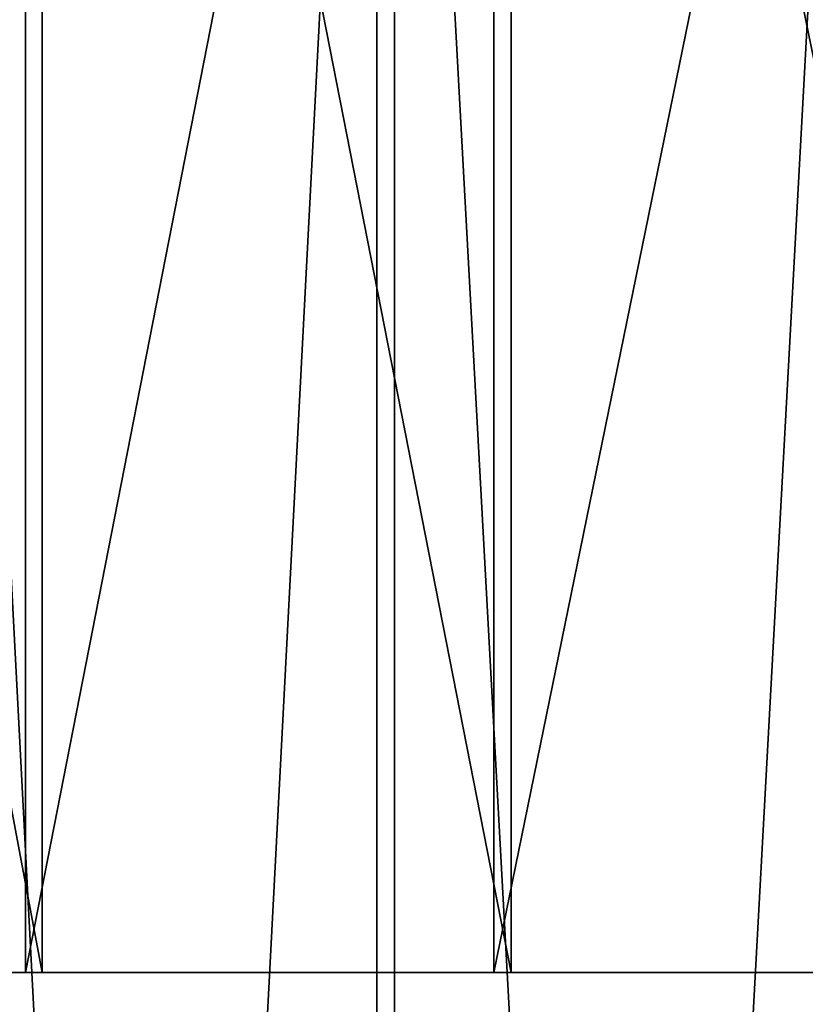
# Model space of a CAD drawing. Header units: millimetres. Extents: x 0 to 800, y -45 to 73.
# Tile 33 of 199: x 53 to 62, y 28 to 39. Entities that reach past the tile are written whole.
import ezdxf

# ---------------------------------------------------------------- set-up
doc = ezdxf.new("R2010")
doc.units = ezdxf.units.MM
doc.header["$LTSCALE"] = 65.185185
for name, color, linetype in [('40', 7, 'CONTINUOUS'), ('41', 7, 'CONTINUOUS'), ('42', 7, 'CONTINUOUS'), ('43', 7, 'CONTINUOUS')]:
    doc.layers.add(name, color=color, linetype=linetype)

msp = doc.modelspace()

# ---------------------------------------------------------------- linework, layer by layer
at = {"layer": '40', "color": 44, "linetype": 'Continuous', "true_color": 0x8c7500}
for points in [[(57.171, 54.7, -206.079), (51.979, -44.7, -197.183), (51.979, 54.7, -197.183), (57.171, 54.7, -206.079)], [(57.171, -44.7, -206.079), (51.979, -44.7, -197.183), (57.171, 54.7, -206.079), (57.171, -44.7, -206.079)], [(62.591, 54.7, -214.837), (57.171, -44.7, -206.079), (57.171, 54.7, -206.079), (62.591, 54.7, -214.837)], [(62.591, -44.7, -214.837), (57.171, -44.7, -206.079), (62.591, 54.7, -214.837), (62.591, -44.7, -214.837)]]:
    msp.add_3dface(points, dxfattribs=at)
at = {"layer": '41', "color": 44, "linetype": 'Continuous', "true_color": 0x8c7500}
for points in [[(51.793, -44.7, 196.855), (56.977, -44.7, 205.756), (51.793, 54.7, 196.855), (51.793, -44.7, 196.855)], [(51.793, 54.7, 196.855), (56.977, -44.7, 205.756), (56.977, 54.7, 205.756), (51.793, 54.7, 196.855)], [(56.977, 54.7, 205.756), (62.389, -44.7, 214.52), (62.389, 54.7, 214.52), (56.977, 54.7, 205.756)], [(56.977, -44.7, 205.756), (62.389, -44.7, 214.52), (56.977, 54.7, 205.756), (56.977, -44.7, 205.756)]]:
    msp.add_3dface(points, dxfattribs=at)
at = {"layer": '42', "color": 44, "linetype": 'Continuous', "true_color": 0x8c7500}
for points in [[(53.284, 28.31, -196.444), (48.341, 54.7, -187.451), (48.341, 28.31, -187.451), (53.284, 28.31, -196.444)], [(53.284, 54.7, -196.444), (48.341, 54.7, -187.451), (53.284, 28.31, -196.444), (53.284, 54.7, -196.444)], [(58.457, 28.31, -205.306), (53.284, 54.7, -196.444), (53.284, 28.31, -196.444), (58.457, 28.31, -205.306)], [(58.457, 54.7, -205.306), (53.284, 54.7, -196.444), (58.457, 28.31, -205.306), (58.457, 54.7, -205.306)], [(63.856, 28.31, -214.032), (58.457, 54.7, -205.306), (58.457, 28.31, -205.306), (63.856, 28.31, -214.032)], [(63.856, 54.7, -214.032), (58.457, 54.7, -205.306), (63.856, 28.31, -214.032), (63.856, 54.7, -214.032)]]:
    msp.add_3dface(points, dxfattribs=at)
at = {"layer": '43', "color": 44, "linetype": 'Continuous', "true_color": 0x8c7500}
for points in [[(48.164, 28.31, 187.12), (53.099, 54.7, 196.117), (53.099, 28.31, 196.117), (48.164, 28.31, 187.12)], [(48.164, 54.7, 187.12), (53.099, 54.7, 196.117), (48.164, 28.31, 187.12), (48.164, 54.7, 187.12)], [(53.099, 28.31, 196.117), (58.264, 54.7, 204.984), (58.264, 28.31, 204.984), (53.099, 28.31, 196.117)], [(53.099, 54.7, 196.117), (58.264, 54.7, 204.984), (53.099, 28.31, 196.117), (53.099, 54.7, 196.117)], [(58.264, 28.31, 204.984), (63.655, 54.7, 213.715), (63.655, 28.31, 213.715), (58.264, 28.31, 204.984)], [(58.264, 54.7, 204.984), (63.655, 54.7, 213.715), (58.264, 28.31, 204.984), (58.264, 54.7, 204.984)]]:
    msp.add_3dface(points, dxfattribs=at)

doc.saveas('drawing.dxf')
